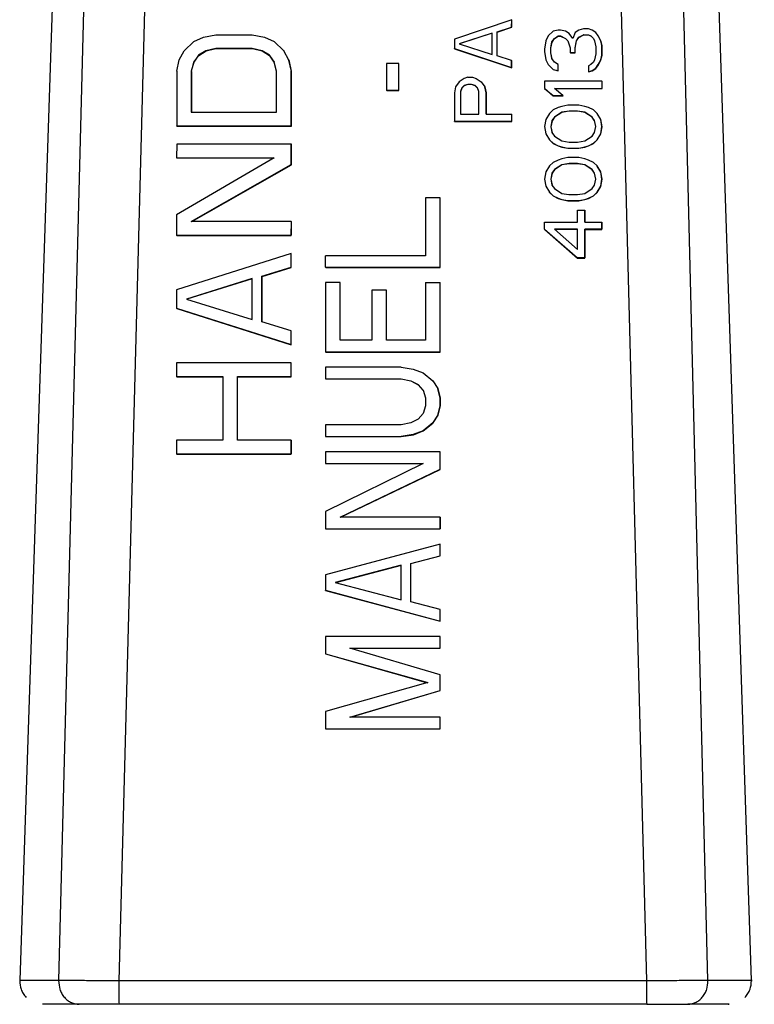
# Model space of a CAD drawing. Header units: inches. Extents: x 170 to 288, y 234 to 248.
# Tile 31 of 256: x 177.598 to 177.64, y 243.8278 to 243.8842. Entities that reach past the tile are written whole.
import ezdxf

# ---------------------------------------------------------------- set-up
doc = ezdxf.new("R2010")
doc.units = ezdxf.units.IN
doc.header["$LTSCALE"] = 0.25
doc.header["$MEASUREMENT"] = 0
doc.layers.add('SLIM E GUIDE MOTOR LH', color=7, linetype='Continuous')

msp = doc.modelspace()

# ---------------------------------------------------------------- linework, layer by layer
at = {"layer": 'SLIM E GUIDE MOTOR LH'}
for p, q in [((177.601651, 243.939528), (177.597972, 243.829117)), ((177.639876, 243.829117), (177.636194, 243.939528)), ((177.602972, 243.937237), (177.600201, 243.829117)), ((177.603664, 243.829102), (177.606536, 243.937194)), ((177.631052, 243.937195), (177.633861, 243.829103)), ((177.637383, 243.829117), (177.63468, 243.937237)), ((177.626144, 243.884154), (177.622863, 243.883061)), ((177.626143, 243.883744), (177.626144, 243.884154)), ((177.62615, 243.884144), (177.626144, 243.884154)), ((177.626149, 243.883734), (177.62615, 243.884144)), ((177.625027, 243.883403), (177.623142, 243.882788)), ((177.625027, 243.88339), (177.62316, 243.882782)), ((177.625026, 243.882173), (177.625027, 243.883403)), ((177.625305, 243.882104), (177.625306, 243.883471)), ((177.625306, 243.883471), (177.626143, 243.883744)), ((177.625312, 243.883461), (177.625306, 243.883471)), ((177.625312, 243.883461), (177.626149, 243.883734)), ((177.625312, 243.882102), (177.625312, 243.883461)), ((177.626149, 243.883734), (177.626143, 243.883744)), ((177.628521, 243.88351), (177.628242, 243.883237)), ((177.628801, 243.883578), (177.628521, 243.88351)), ((177.62894, 243.883578), (177.628801, 243.883578)), ((177.629219, 243.88351), (177.62894, 243.883578)), ((177.629429, 243.883373), (177.629219, 243.88351)), ((177.629638, 243.8831), (177.629429, 243.883373)), ((177.629778, 243.883442), (177.629638, 243.8831)), ((177.629987, 243.883578), (177.629778, 243.883442)), ((177.630266, 243.883647), (177.629987, 243.883578)), ((177.630545, 243.883647), (177.630266, 243.883647)), ((177.630755, 243.883578), (177.630545, 243.883647)), ((177.630964, 243.883442), (177.630755, 243.883578)), ((177.631104, 243.883237), (177.630964, 243.883442)), ((177.607381, 243.88239), (177.60794, 243.882913)), ((177.60794, 243.882913), (177.608498, 243.883174)), ((177.608498, 243.883174), (177.609196, 243.883304)), ((177.609196, 243.883304), (177.61129, 243.883304)), ((177.61129, 243.883304), (177.611988, 243.883174)), ((177.611988, 243.883174), (177.612546, 243.882913)), ((177.612546, 243.882913), (177.613104, 243.882391)), ((177.622863, 243.883061), (177.622862, 243.882514)), ((177.623142, 243.882788), (177.625026, 243.882173)), ((177.628102, 243.882963), (177.628032, 243.882485)), ((177.628242, 243.883237), (177.628102, 243.882963)), ((177.628382, 243.882553), (177.628451, 243.882895)), ((177.628388, 243.882543), (177.628458, 243.882885)), ((177.628451, 243.882895), (177.628591, 243.8831)), ((177.628458, 243.882885), (177.628451, 243.882895)), ((177.628458, 243.882885), (177.628597, 243.88309)), ((177.628591, 243.8831), (177.628801, 243.883237)), ((177.628597, 243.88309), (177.628591, 243.8831)), ((177.628597, 243.88309), (177.628807, 243.883226)), ((177.628801, 243.883237), (177.62894, 243.883237)), ((177.628807, 243.883226), (177.628801, 243.883237)), ((177.628807, 243.883226), (177.628946, 243.883226)), ((177.62894, 243.883237), (177.629219, 243.8831)), ((177.628946, 243.883226), (177.62894, 243.883237)), ((177.628946, 243.883226), (177.629225, 243.88309)), ((177.629219, 243.8831), (177.629359, 243.882963)), ((177.629225, 243.88309), (177.629219, 243.8831)), ((177.629225, 243.88309), (177.629361, 243.882957)), ((177.629359, 243.882963), (177.629498, 243.882553)), ((177.629777, 243.882553), (177.629847, 243.882963)), ((177.629784, 243.882543), (177.629854, 243.882953)), ((177.629847, 243.882963), (177.629987, 243.883168)), ((177.629854, 243.882953), (177.629847, 243.882963)), ((177.629854, 243.882953), (177.629993, 243.883158)), ((177.629987, 243.883168), (177.630266, 243.883305)), ((177.629993, 243.883158), (177.629987, 243.883168)), ((177.629993, 243.883158), (177.630273, 243.883295)), ((177.630266, 243.883305), (177.630545, 243.883305)), ((177.630273, 243.883295), (177.630266, 243.883305)), ((177.630273, 243.883295), (177.630552, 243.883295)), ((177.630545, 243.883305), (177.630685, 243.883237)), ((177.630552, 243.883295), (177.630545, 243.883305)), ((177.630552, 243.883295), (177.630691, 243.883226)), ((177.630685, 243.883237), (177.630825, 243.8831)), ((177.630691, 243.883226), (177.630685, 243.883237)), ((177.630691, 243.883226), (177.630829, 243.883092)), ((177.630825, 243.8831), (177.630894, 243.882963)), ((177.630894, 243.882963), (177.630964, 243.882622)), ((177.631244, 243.882963), (177.631104, 243.883237)), ((177.63111, 243.883226), (177.631104, 243.883237)), ((177.63125, 243.882953), (177.63111, 243.883226)), ((177.631313, 243.88269), (177.631244, 243.882963)), ((177.63125, 243.882953), (177.631244, 243.882963)), ((177.631319, 243.88268), (177.63125, 243.882953)), ((177.607102, 243.881868), (177.607381, 243.88239)), ((177.608637, 243.88239), (177.608218, 243.882129)), ((177.608225, 243.882119), (177.608644, 243.88238)), ((177.609196, 243.882521), (177.608637, 243.88239)), ((177.608637, 243.88239), (177.608644, 243.88238)), ((177.608644, 243.88238), (177.609202, 243.882511)), ((177.61129, 243.882521), (177.609196, 243.882521)), ((177.609196, 243.882521), (177.609202, 243.882511)), ((177.609202, 243.882511), (177.611296, 243.882511)), ((177.611848, 243.882391), (177.61129, 243.882521)), ((177.61129, 243.882521), (177.611296, 243.882511)), ((177.611296, 243.882511), (177.611854, 243.88238)), ((177.612267, 243.882129), (177.611848, 243.882391)), ((177.611848, 243.882391), (177.611854, 243.88238)), ((177.611854, 243.88238), (177.612273, 243.882119)), ((177.61339, 243.881858), (177.613104, 243.882391)), ((177.613111, 243.88238), (177.613104, 243.882391)), ((177.622862, 243.882514), (177.626143, 243.881421)), ((177.622869, 243.882504), (177.622862, 243.882514)), ((177.622869, 243.882504), (177.626149, 243.881411)), ((177.628032, 243.882485), (177.628032, 243.882348)), ((177.628032, 243.882348), (177.628102, 243.88187)), ((177.628382, 243.88228), (177.628382, 243.882553)), ((177.628388, 243.882543), (177.628382, 243.882553)), ((177.628451, 243.881938), (177.628382, 243.88228)), ((177.628388, 243.88227), (177.628382, 243.88228)), ((177.628388, 243.88227), (177.628388, 243.882543)), ((177.628457, 243.881929), (177.628388, 243.88227)), ((177.629498, 243.882553), (177.629498, 243.88228)), ((177.629498, 243.88228), (177.629777, 243.88228)), ((177.629505, 243.88227), (177.629498, 243.88228)), ((177.629505, 243.88227), (177.629784, 243.88227)), ((177.629777, 243.88228), (177.629777, 243.882553)), ((177.629784, 243.882543), (177.629777, 243.882553)), ((177.629784, 243.88227), (177.629777, 243.88228)), ((177.629784, 243.88227), (177.629784, 243.882543)), ((177.630964, 243.882212), (177.630894, 243.88187)), ((177.630964, 243.882622), (177.630964, 243.882212)), ((177.631313, 243.882143), (177.631313, 243.88269)), ((177.631319, 243.88268), (177.631313, 243.88269)), ((177.631319, 243.882133), (177.631319, 243.88268)), ((177.606962, 243.881216), (177.607102, 243.881868)), ((177.607939, 243.881738), (177.607799, 243.881216)), ((177.607806, 243.881206), (177.607945, 243.881728)), ((177.608218, 243.882129), (177.607939, 243.881738)), ((177.607939, 243.881738), (177.607945, 243.881728)), ((177.607945, 243.881728), (177.608225, 243.882119)), ((177.608218, 243.882129), (177.608225, 243.882119)), ((177.612546, 243.881738), (177.612267, 243.882129)), ((177.612267, 243.882129), (177.612273, 243.882119)), ((177.612273, 243.882119), (177.612546, 243.881736)), ((177.612685, 243.881216), (177.612546, 243.881738)), ((177.613383, 243.881868), (177.613523, 243.881216)), ((177.61339, 243.881858), (177.613383, 243.881868)), ((177.613529, 243.881206), (177.61339, 243.881858)), ((177.618981, 243.881668), (177.618981, 243.880125)), ((177.619679, 243.881668), (177.618981, 243.881668)), ((177.619679, 243.880125), (177.619679, 243.881668)), ((177.619679, 243.881668), (177.619686, 243.881657)), ((177.619685, 243.880115), (177.619686, 243.881657)), ((177.626143, 243.881831), (177.625305, 243.882104)), ((177.626143, 243.881421), (177.626143, 243.881831)), ((177.626149, 243.881821), (177.626143, 243.881831)), ((177.626149, 243.881411), (177.626149, 243.881821)), ((177.628102, 243.88187), (177.628242, 243.881597)), ((177.628591, 243.881733), (177.628451, 243.881938)), ((177.6288, 243.881597), (177.628591, 243.881733)), ((177.630824, 243.881733), (177.630685, 243.881597)), ((177.630894, 243.88187), (177.630824, 243.881733)), ((177.631103, 243.881597), (177.631243, 243.88187)), ((177.63111, 243.881586), (177.631249, 243.88186)), ((177.631243, 243.88187), (177.631313, 243.882143)), ((177.631249, 243.88186), (177.631243, 243.88187)), ((177.631249, 243.88186), (177.631319, 243.882133)), ((177.631319, 243.882133), (177.631313, 243.882143)), ((177.606962, 243.881216), (177.606961, 243.878083)), ((177.607799, 243.881216), (177.607799, 243.878866)), ((177.607806, 243.881206), (177.607799, 243.881216)), ((177.607806, 243.881206), (177.607805, 243.878866)), ((177.612684, 243.878867), (177.612685, 243.881216)), ((177.613522, 243.878083), (177.613523, 243.881216)), ((177.613529, 243.881206), (177.613523, 243.881216)), ((177.613528, 243.878073), (177.613529, 243.881206)), ((177.626149, 243.881411), (177.626143, 243.881421)), ((177.628242, 243.881597), (177.628521, 243.881323)), ((177.628248, 243.881586), (177.628242, 243.881597)), ((177.628248, 243.881586), (177.628527, 243.881313)), ((177.628521, 243.881323), (177.6288, 243.881255)), ((177.628527, 243.881313), (177.628521, 243.881323)), ((177.628527, 243.881313), (177.628806, 243.881245)), ((177.6288, 243.881255), (177.6288, 243.881597)), ((177.628806, 243.881586), (177.6288, 243.881597)), ((177.628806, 243.881245), (177.6288, 243.881255)), ((177.628806, 243.881245), (177.628806, 243.881586)), ((177.630685, 243.881597), (177.630545, 243.881528)), ((177.630545, 243.881528), (177.630545, 243.881187)), ((177.630545, 243.881187), (177.630754, 243.881255)), ((177.630551, 243.881176), (177.630545, 243.881187)), ((177.630551, 243.881176), (177.630761, 243.881245)), ((177.630754, 243.881255), (177.630964, 243.881392)), ((177.630761, 243.881245), (177.630754, 243.881255)), ((177.630761, 243.881245), (177.63097, 243.881381)), ((177.630964, 243.881392), (177.631103, 243.881597)), ((177.63097, 243.881381), (177.630964, 243.881392)), ((177.63097, 243.881381), (177.63111, 243.881586)), ((177.63111, 243.881586), (177.631103, 243.881597)), ((177.623141, 243.880601), (177.622931, 243.880328)), ((177.62342, 243.880806), (177.623141, 243.880601)), ((177.62363, 243.880874), (177.62342, 243.880806)), ((177.62363, 243.880874), (177.623909, 243.880874)), ((177.623909, 243.880874), (177.624118, 243.880806)), ((177.624118, 243.880806), (177.624397, 243.880601)), ((177.624397, 243.880601), (177.624607, 243.880328)), ((177.628032, 243.88064), (177.628032, 243.88023)), ((177.631312, 243.88064), (177.628032, 243.88064)), ((177.631312, 243.88064), (177.631312, 243.88023)), ((177.631312, 243.88064), (177.631319, 243.88063)), ((177.631319, 243.88022), (177.631319, 243.88063)), ((177.618981, 243.880125), (177.619679, 243.880125)), ((177.618987, 243.880115), (177.618981, 243.880125)), ((177.618987, 243.880115), (177.619685, 243.880115)), ((177.619685, 243.880115), (177.619679, 243.880125)), ((177.622862, 243.879986), (177.622861, 243.878346)), ((177.622931, 243.880328), (177.622862, 243.879986)), ((177.623211, 243.880054), (177.62321, 243.878756)), ((177.623281, 243.880259), (177.623211, 243.880054)), ((177.623211, 243.880054), (177.623217, 243.880044)), ((177.623217, 243.880044), (177.623216, 243.878756)), ((177.623287, 243.880249), (177.623217, 243.880044)), ((177.62342, 243.880396), (177.623281, 243.880259)), ((177.623281, 243.880259), (177.623287, 243.880249)), ((177.623426, 243.880386), (177.623287, 243.880249)), ((177.623629, 243.880464), (177.62342, 243.880396)), ((177.62342, 243.880396), (177.623426, 243.880386)), ((177.623636, 243.880454), (177.623426, 243.880386)), ((177.623839, 243.880464), (177.623629, 243.880464)), ((177.623629, 243.880464), (177.623636, 243.880454)), ((177.623845, 243.880454), (177.623636, 243.880454)), ((177.624048, 243.880396), (177.623839, 243.880464)), ((177.623839, 243.880464), (177.623845, 243.880454)), ((177.624055, 243.880386), (177.623845, 243.880454)), ((177.624188, 243.880259), (177.624048, 243.880396)), ((177.624048, 243.880396), (177.624055, 243.880386)), ((177.62419, 243.880253), (177.624055, 243.880386)), ((177.624258, 243.880054), (177.624188, 243.880259)), ((177.624257, 243.878756), (177.624258, 243.880054)), ((177.624607, 243.880328), (177.624676, 243.879986)), ((177.624613, 243.880317), (177.624607, 243.880328)), ((177.624683, 243.879976), (177.624613, 243.880317)), ((177.624676, 243.879986), (177.624676, 243.878756)), ((177.624683, 243.879976), (177.624676, 243.879986)), ((177.624682, 243.878756), (177.624683, 243.879976)), ((177.628032, 243.88023), (177.628521, 243.87982)), ((177.628038, 243.88022), (177.628032, 243.88023)), ((177.628038, 243.88022), (177.628527, 243.87981)), ((177.62859, 243.88023), (177.631312, 243.88023)), ((177.629079, 243.87982), (177.62859, 243.88023)), ((177.628602, 243.88022), (177.631319, 243.88022)), ((177.631319, 243.88022), (177.631312, 243.88023)), ((177.628521, 243.87982), (177.629079, 243.87982)), ((177.628527, 243.87981), (177.628521, 243.87982)), ((177.628527, 243.87981), (177.629085, 243.87981)), ((177.629085, 243.87981), (177.629079, 243.87982)), ((177.607799, 243.878866), (177.612684, 243.878867)), ((177.62852, 243.879), (177.628311, 243.878795)), ((177.628799, 243.879137), (177.62852, 243.879)), ((177.629009, 243.878863), (177.62859, 243.87859)), ((177.629015, 243.878853), (177.628596, 243.87858)), ((177.629009, 243.879205), (177.628799, 243.879137)), ((177.629358, 243.879273), (177.629009, 243.879205)), ((177.629428, 243.878932), (177.629009, 243.878863)), ((177.629009, 243.878863), (177.629015, 243.878853)), ((177.629434, 243.878921), (177.629015, 243.878853)), ((177.629986, 243.879273), (177.629358, 243.879273)), ((177.629916, 243.878932), (177.629428, 243.878932)), ((177.629428, 243.878932), (177.629434, 243.878921)), ((177.629922, 243.878921), (177.629434, 243.878921)), ((177.630335, 243.878863), (177.629916, 243.878932)), ((177.629916, 243.878932), (177.629922, 243.878921)), ((177.630341, 243.878853), (177.629922, 243.878921)), ((177.630335, 243.879205), (177.629986, 243.879273)), ((177.630544, 243.879137), (177.630335, 243.879205)), ((177.630754, 243.87859), (177.630335, 243.878863)), ((177.630335, 243.878863), (177.630341, 243.878853)), ((177.63076, 243.87858), (177.630341, 243.878853)), ((177.630823, 243.879), (177.630544, 243.879137)), ((177.631033, 243.878795), (177.630823, 243.879)), ((177.622861, 243.878346), (177.626142, 243.878346)), ((177.622868, 243.878336), (177.622861, 243.878346)), ((177.622868, 243.878336), (177.626148, 243.878336)), ((177.62321, 243.878756), (177.624257, 243.878756)), ((177.624676, 243.878756), (177.626142, 243.878756)), ((177.626142, 243.878756), (177.626142, 243.878346)), ((177.626148, 243.878746), (177.626142, 243.878756)), ((177.626148, 243.878336), (177.626142, 243.878346)), ((177.626148, 243.878336), (177.626148, 243.878746)), ((177.628101, 243.878453), (177.628031, 243.878043)), ((177.628311, 243.878795), (177.628101, 243.878453)), ((177.62845, 243.878385), (177.62838, 243.878043)), ((177.628456, 243.878375), (177.628387, 243.878033)), ((177.62859, 243.87859), (177.62845, 243.878385)), ((177.62845, 243.878385), (177.628456, 243.878375)), ((177.628596, 243.87858), (177.628456, 243.878375)), ((177.62859, 243.87859), (177.628596, 243.87858)), ((177.630893, 243.878385), (177.630754, 243.87859)), ((177.630754, 243.87859), (177.63076, 243.87858)), ((177.630893, 243.878383), (177.63076, 243.87858)), ((177.630963, 243.878043), (177.630893, 243.878385)), ((177.631242, 243.878453), (177.631033, 243.878795)), ((177.631039, 243.878785), (177.631033, 243.878795)), ((177.631248, 243.878443), (177.631039, 243.878785)), ((177.631312, 243.878043), (177.631242, 243.878453)), ((177.631248, 243.878443), (177.631242, 243.878453)), ((177.631318, 243.878033), (177.631248, 243.878443)), ((177.606961, 243.878083), (177.613522, 243.878083)), ((177.606967, 243.878073), (177.606961, 243.878083)), ((177.606967, 243.878073), (177.613528, 243.878073)), ((177.613528, 243.878073), (177.613522, 243.878083)), ((177.628031, 243.878043), (177.628101, 243.877633)), ((177.62838, 243.878043), (177.62845, 243.877701)), ((177.62838, 243.878043), (177.628387, 243.878033)), ((177.628387, 243.878033), (177.628456, 243.877693)), ((177.62845, 243.877701), (177.628589, 243.877496)), ((177.630753, 243.877497), (177.630893, 243.877702)), ((177.630893, 243.877702), (177.630963, 243.878043)), ((177.631242, 243.877633), (177.631312, 243.878043)), ((177.631248, 243.877623), (177.631318, 243.878033)), ((177.631318, 243.878033), (177.631312, 243.878043)), ((177.628101, 243.877633), (177.62831, 243.877291)), ((177.62831, 243.877291), (177.62852, 243.877086)), ((177.628317, 243.877281), (177.62831, 243.877291)), ((177.628317, 243.877281), (177.628526, 243.877076)), ((177.628589, 243.877496), (177.629008, 243.877223)), ((177.629008, 243.877223), (177.629427, 243.877155)), ((177.629427, 243.877155), (177.629916, 243.877155)), ((177.629916, 243.877155), (177.630334, 243.877223)), ((177.630334, 243.877223), (177.630753, 243.877497)), ((177.630823, 243.877087), (177.631032, 243.877292)), ((177.630829, 243.877076), (177.631039, 243.877281)), ((177.631032, 243.877292), (177.631242, 243.877633)), ((177.631039, 243.877281), (177.631032, 243.877292)), ((177.631039, 243.877281), (177.631248, 243.877623)), ((177.631248, 243.877623), (177.631242, 243.877633)), ((177.606961, 243.877039), (177.60696, 243.876256)), ((177.613522, 243.877039), (177.606961, 243.877039)), ((177.613521, 243.875865), (177.613522, 243.877039)), ((177.613528, 243.877029), (177.613522, 243.877039)), ((177.613528, 243.875854), (177.613528, 243.877029)), ((177.62852, 243.877086), (177.628799, 243.87695)), ((177.628526, 243.877076), (177.62852, 243.877086)), ((177.628526, 243.877076), (177.628805, 243.87694)), ((177.628799, 243.87695), (177.629008, 243.876881)), ((177.628805, 243.87694), (177.628799, 243.87695)), ((177.628805, 243.87694), (177.629014, 243.876871)), ((177.629008, 243.876881), (177.629357, 243.876813)), ((177.629014, 243.876871), (177.629008, 243.876881)), ((177.629014, 243.876871), (177.629363, 243.876803)), ((177.629357, 243.876813), (177.629985, 243.876813)), ((177.629357, 243.876813), (177.629363, 243.876803)), ((177.629363, 243.876803), (177.629992, 243.876803)), ((177.629985, 243.876813), (177.630334, 243.876882)), ((177.629992, 243.876803), (177.629985, 243.876813)), ((177.629992, 243.876803), (177.630341, 243.876871)), ((177.630334, 243.876882), (177.630544, 243.87695)), ((177.630341, 243.876871), (177.630334, 243.876882)), ((177.630341, 243.876871), (177.63055, 243.87694)), ((177.630544, 243.87695), (177.630823, 243.877087)), ((177.63055, 243.87694), (177.630544, 243.87695)), ((177.63055, 243.87694), (177.630829, 243.877076)), ((177.630829, 243.877076), (177.630823, 243.877087)), ((177.612544, 243.876256), (177.606959, 243.872993)), ((177.60696, 243.876256), (177.612544, 243.876256)), ((177.606966, 243.876246), (177.60696, 243.876256)), ((177.606966, 243.876246), (177.612527, 243.876246)), ((177.628798, 243.87613), (177.628519, 243.875993)), ((177.629008, 243.876198), (177.628798, 243.87613)), ((177.629357, 243.876266), (177.629008, 243.876198)), ((177.629985, 243.876266), (177.629357, 243.876266)), ((177.630334, 243.876198), (177.629985, 243.876266)), ((177.630543, 243.87613), (177.630334, 243.876198)), ((177.630823, 243.875993), (177.630543, 243.87613)), ((177.607797, 243.872602), (177.613521, 243.875865)), ((177.607821, 243.872602), (177.613528, 243.875854)), ((177.613528, 243.875854), (177.613521, 243.875865)), ((177.6281, 243.875446), (177.628031, 243.875036)), ((177.62831, 243.875788), (177.6281, 243.875446)), ((177.628519, 243.875993), (177.62831, 243.875788)), ((177.628589, 243.875583), (177.628449, 243.875378)), ((177.628595, 243.875573), (177.628455, 243.875368)), ((177.629008, 243.875856), (177.628589, 243.875583)), ((177.628589, 243.875583), (177.628595, 243.875573)), ((177.629014, 243.875846), (177.628595, 243.875573)), ((177.629427, 243.875925), (177.629008, 243.875856)), ((177.629008, 243.875856), (177.629014, 243.875846)), ((177.629433, 243.875915), (177.629014, 243.875846)), ((177.629915, 243.875925), (177.629427, 243.875925)), ((177.629427, 243.875925), (177.629433, 243.875915)), ((177.629922, 243.875915), (177.629433, 243.875915)), ((177.630334, 243.875856), (177.629915, 243.875925)), ((177.629915, 243.875925), (177.629922, 243.875915)), ((177.63034, 243.875846), (177.629922, 243.875915)), ((177.630753, 243.875583), (177.630334, 243.875856)), ((177.630334, 243.875856), (177.63034, 243.875846)), ((177.630759, 243.875573), (177.63034, 243.875846)), ((177.630892, 243.875378), (177.630753, 243.875583)), ((177.630753, 243.875583), (177.630759, 243.875573)), ((177.630892, 243.875377), (177.630759, 243.875573)), ((177.631032, 243.875788), (177.630823, 243.875993)), ((177.631241, 243.875447), (177.631032, 243.875788)), ((177.631038, 243.875778), (177.631032, 243.875788)), ((177.631248, 243.875436), (177.631038, 243.875778)), ((177.631311, 243.875037), (177.631241, 243.875447)), ((177.631248, 243.875436), (177.631241, 243.875447)), ((177.631317, 243.875026), (177.631248, 243.875436)), ((177.628031, 243.875036), (177.6281, 243.874626)), ((177.628449, 243.875378), (177.628379, 243.875036)), ((177.628379, 243.875036), (177.628449, 243.874695)), ((177.628379, 243.875036), (177.628386, 243.875026)), ((177.628455, 243.875368), (177.628386, 243.875026)), ((177.628386, 243.875026), (177.628455, 243.874686)), ((177.628449, 243.875378), (177.628455, 243.875368)), ((177.630962, 243.875037), (177.630892, 243.875378)), ((177.630892, 243.874695), (177.630962, 243.875037)), ((177.631241, 243.874627), (177.631311, 243.875037)), ((177.631247, 243.874616), (177.631317, 243.875026)), ((177.631317, 243.875026), (177.631311, 243.875037)), ((177.6281, 243.874626), (177.628309, 243.874285)), ((177.628449, 243.874695), (177.628589, 243.87449)), ((177.628589, 243.87449), (177.629007, 243.874216)), ((177.630333, 243.874216), (177.630752, 243.87449)), ((177.630752, 243.87449), (177.630892, 243.874695)), ((177.631031, 243.874285), (177.631241, 243.874627)), ((177.631038, 243.874275), (177.631247, 243.874616)), ((177.631247, 243.874616), (177.631241, 243.874627)), ((177.621212, 243.873955), (177.621212, 243.870649)), ((177.62205, 243.873955), (177.621212, 243.873955)), ((177.622049, 243.869988), (177.62205, 243.873955)), ((177.622056, 243.873945), (177.62205, 243.873955)), ((177.622055, 243.869978), (177.622056, 243.873945)), ((177.628309, 243.874285), (177.628519, 243.87408)), ((177.628316, 243.874275), (177.628309, 243.874285)), ((177.628316, 243.874275), (177.628525, 243.87407)), ((177.628519, 243.87408), (177.628798, 243.873943)), ((177.628525, 243.87407), (177.628519, 243.87408)), ((177.628525, 243.87407), (177.628804, 243.873933)), ((177.628798, 243.873943), (177.629007, 243.873875)), ((177.628804, 243.873933), (177.628798, 243.873943)), ((177.628804, 243.873933), (177.629014, 243.873865)), ((177.629007, 243.874216), (177.629426, 243.874148)), ((177.629007, 243.873875), (177.629356, 243.873806)), ((177.629014, 243.873865), (177.629007, 243.873875)), ((177.629014, 243.873865), (177.629362, 243.873796)), ((177.629356, 243.873806), (177.629984, 243.873806)), ((177.629356, 243.873806), (177.629362, 243.873796)), ((177.629362, 243.873796), (177.629991, 243.873796)), ((177.629426, 243.874148), (177.629915, 243.874148)), ((177.629915, 243.874148), (177.630333, 243.874216)), ((177.629984, 243.873806), (177.630333, 243.873875)), ((177.629991, 243.873796), (177.629984, 243.873806)), ((177.629991, 243.873796), (177.63034, 243.873865)), ((177.630333, 243.873875), (177.630543, 243.873943)), ((177.63034, 243.873865), (177.630333, 243.873875)), ((177.63034, 243.873865), (177.630549, 243.873933)), ((177.630543, 243.873943), (177.630822, 243.87408)), ((177.630549, 243.873933), (177.630543, 243.873943)), ((177.630549, 243.873933), (177.630828, 243.87407)), ((177.630822, 243.87408), (177.631031, 243.874285)), ((177.630828, 243.87407), (177.630822, 243.87408)), ((177.630828, 243.87407), (177.631038, 243.874275)), ((177.631038, 243.874275), (177.631031, 243.874285)), ((177.629914, 243.872576), (177.629914, 243.87326)), ((177.629914, 243.87326), (177.630333, 243.87326)), ((177.630333, 243.87326), (177.630333, 243.872576)), ((177.63034, 243.87325), (177.630333, 243.87326)), ((177.630339, 243.872576), (177.63034, 243.87325)), ((177.606959, 243.872993), (177.606959, 243.871819)), ((177.61352, 243.872602), (177.607797, 243.872602)), ((177.61352, 243.872602), (177.61352, 243.871819)), ((177.61352, 243.872602), (177.613527, 243.872592)), ((177.613526, 243.871808), (177.613527, 243.872592)), ((177.62803, 243.872166), (177.62803, 243.872576)), ((177.62803, 243.872576), (177.629914, 243.872576)), ((177.62803, 243.872166), (177.629914, 243.870526)), ((177.62803, 243.872166), (177.628036, 243.872156)), ((177.628036, 243.872156), (177.62992, 243.870516)), ((177.629914, 243.872166), (177.628588, 243.872166)), ((177.628588, 243.872166), (177.629914, 243.871005)), ((177.629914, 243.872156), (177.6286, 243.872156)), ((177.629914, 243.871005), (177.629914, 243.872166)), ((177.630333, 243.872166), (177.630332, 243.870526)), ((177.630333, 243.872576), (177.63131, 243.872576)), ((177.63131, 243.872166), (177.630333, 243.872166)), ((177.630339, 243.872156), (177.630333, 243.872166)), ((177.630339, 243.870516), (177.630339, 243.872156)), ((177.630339, 243.872156), (177.631316, 243.872156)), ((177.63131, 243.872576), (177.63131, 243.872166)), ((177.631316, 243.872566), (177.63131, 243.872576)), ((177.631316, 243.872156), (177.63131, 243.872166)), ((177.631316, 243.872156), (177.631316, 243.872566)), ((177.606959, 243.871819), (177.61352, 243.871819)), ((177.606965, 243.871808), (177.606959, 243.871819)), ((177.606965, 243.871808), (177.613526, 243.871808)), ((177.613526, 243.871808), (177.61352, 243.871819)), ((177.61352, 243.870775), (177.606958, 243.868686)), ((177.61352, 243.869991), (177.61352, 243.870775)), ((177.613526, 243.870764), (177.61352, 243.870775)), ((177.613526, 243.869981), (177.613526, 243.870764)), ((177.615488, 243.869988), (177.615488, 243.870649)), ((177.621212, 243.870649), (177.615488, 243.870649)), ((177.630332, 243.870526), (177.629914, 243.870526)), ((177.62992, 243.870516), (177.629914, 243.870526)), ((177.62992, 243.870516), (177.630339, 243.870516)), ((177.630339, 243.870516), (177.630332, 243.870526)), ((177.611844, 243.869469), (177.61352, 243.869991)), ((177.611851, 243.869459), (177.613526, 243.869981)), ((177.613526, 243.869981), (177.61352, 243.869991)), ((177.615488, 243.869988), (177.622049, 243.869988)), ((177.615488, 243.869988), (177.615494, 243.869978)), ((177.615494, 243.869978), (177.622055, 243.869978)), ((177.622055, 243.869978), (177.622049, 243.869988)), ((177.611286, 243.869339), (177.607516, 243.868164)), ((177.611286, 243.869327), (177.607536, 243.868158)), ((177.611285, 243.866989), (177.611286, 243.869339)), ((177.611843, 243.866859), (177.611844, 243.869469)), ((177.611851, 243.869459), (177.611844, 243.869469)), ((177.61185, 243.866857), (177.611851, 243.869459)), ((177.606958, 243.868686), (177.606958, 243.867642)), ((177.615488, 243.869107), (177.615486, 243.86514)), ((177.616325, 243.869107), (177.615488, 243.869107)), ((177.616324, 243.865801), (177.616325, 243.869107)), ((177.616331, 243.869097), (177.616325, 243.869107)), ((177.61633, 243.865801), (177.616331, 243.869097)), ((177.61814, 243.868666), (177.618139, 243.865801)), ((177.618978, 243.868666), (177.61814, 243.868666)), ((177.618977, 243.865801), (177.618978, 243.868666)), ((177.618984, 243.868656), (177.618978, 243.868666)), ((177.621211, 243.869107), (177.62121, 243.865801)), ((177.621211, 243.869107), (177.622049, 243.869107)), ((177.622048, 243.86514), (177.622049, 243.869107)), ((177.622055, 243.869097), (177.622049, 243.869107)), ((177.622054, 243.86513), (177.622055, 243.869097)), ((177.607516, 243.868164), (177.611285, 243.866989)), ((177.618983, 243.865801), (177.618984, 243.868656)), ((177.606958, 243.867642), (177.613518, 243.865554)), ((177.606964, 243.867632), (177.606958, 243.867642)), ((177.606964, 243.867632), (177.613525, 243.865544)), ((177.613519, 243.866337), (177.611843, 243.866859)), ((177.613518, 243.865554), (177.613519, 243.866337)), ((177.613525, 243.866327), (177.613519, 243.866337)), ((177.613525, 243.865544), (177.613525, 243.866327)), ((177.613525, 243.865544), (177.613518, 243.865554)), ((177.618139, 243.865801), (177.616324, 243.865801)), ((177.62121, 243.865801), (177.618977, 243.865801)), ((177.615486, 243.86514), (177.622048, 243.86514)), ((177.615493, 243.86513), (177.615486, 243.86514)), ((177.615493, 243.86513), (177.622054, 243.86513)), ((177.622054, 243.86513), (177.622048, 243.86514)), ((177.606957, 243.86451), (177.606957, 243.863727)), ((177.613518, 243.86451), (177.606957, 243.86451)), ((177.613518, 243.863727), (177.613518, 243.86451)), ((177.613524, 243.8645), (177.613518, 243.86451)), ((177.613524, 243.863716), (177.613524, 243.8645)), ((177.615486, 243.864259), (177.615486, 243.863598)), ((177.619814, 243.864259), (177.615486, 243.864259)), ((177.619814, 243.864259), (177.620512, 243.864149)), ((177.620512, 243.864149), (177.62107, 243.863928)), ((177.606957, 243.863727), (177.609609, 243.863727)), ((177.606963, 243.863716), (177.606957, 243.863727)), ((177.606963, 243.863716), (177.609609, 243.863716)), ((177.609609, 243.863727), (177.609608, 243.860072)), ((177.610445, 243.860072), (177.610447, 243.863727)), ((177.610447, 243.863727), (177.613518, 243.863727)), ((177.610453, 243.863716), (177.610447, 243.863727)), ((177.610452, 243.860072), (177.610453, 243.863716)), ((177.610453, 243.863716), (177.613524, 243.863716)), ((177.613524, 243.863716), (177.613518, 243.863727)), ((177.615486, 243.863598), (177.619814, 243.863598)), ((177.615492, 243.863588), (177.615486, 243.863598)), ((177.615492, 243.863588), (177.61982, 243.863588)), ((177.619814, 243.863598), (177.620372, 243.863488)), ((177.61982, 243.863588), (177.619814, 243.863598)), ((177.61982, 243.863588), (177.620378, 243.863477)), ((177.62107, 243.863928), (177.621628, 243.863488)), ((177.620372, 243.863488), (177.620791, 243.863267)), ((177.620378, 243.863477), (177.620372, 243.863488)), ((177.620378, 243.863477), (177.620797, 243.863257)), ((177.620791, 243.863267), (177.62107, 243.862937)), ((177.620797, 243.863257), (177.620791, 243.863267)), ((177.620797, 243.863257), (177.621071, 243.862932)), ((177.621628, 243.863488), (177.621907, 243.863047)), ((177.621907, 243.863047), (177.622047, 243.862496)), ((177.621914, 243.863037), (177.621907, 243.863047)), ((177.622053, 243.862486), (177.621914, 243.863037)), ((177.62107, 243.862937), (177.621209, 243.862496)), ((177.621209, 243.862496), (177.621209, 243.862055)), ((177.622047, 243.862496), (177.622047, 243.862055)), ((177.622053, 243.862486), (177.622047, 243.862496)), ((177.622053, 243.862045), (177.622053, 243.862486)), ((177.621209, 243.862055), (177.621069, 243.861615)), ((177.622047, 243.862055), (177.621907, 243.861504)), ((177.621913, 243.861494), (177.622053, 243.862045)), ((177.622053, 243.862045), (177.622047, 243.862055)), ((177.621069, 243.861615), (177.62079, 243.861284)), ((177.621907, 243.861504), (177.621628, 243.861064)), ((177.621634, 243.861053), (177.621913, 243.861494)), ((177.621913, 243.861494), (177.621907, 243.861504)), ((177.615485, 243.860953), (177.615485, 243.860292)), ((177.619813, 243.860953), (177.615485, 243.860953)), ((177.620371, 243.861064), (177.619813, 243.860953)), ((177.62079, 243.861284), (177.620371, 243.861064)), ((177.621628, 243.861064), (177.621069, 243.860623)), ((177.621075, 243.860613), (177.621634, 243.861053)), ((177.621634, 243.861053), (177.621628, 243.861064)), ((177.615485, 243.860292), (177.619813, 243.860292)), ((177.615491, 243.860282), (177.615485, 243.860292)), ((177.615491, 243.860282), (177.619819, 243.860282)), ((177.620511, 243.860403), (177.619813, 243.860292)), ((177.619819, 243.860282), (177.619813, 243.860292)), ((177.619819, 243.860282), (177.620517, 243.860392)), ((177.621069, 243.860623), (177.620511, 243.860403)), ((177.620517, 243.860392), (177.620511, 243.860403)), ((177.620517, 243.860392), (177.621075, 243.860613)), ((177.621075, 243.860613), (177.621069, 243.860623)), ((177.606956, 243.860072), (177.606956, 243.859289)), ((177.609608, 243.860072), (177.606956, 243.860072)), ((177.613517, 243.860072), (177.610445, 243.860072)), ((177.613517, 243.860072), (177.613516, 243.859289)), ((177.613517, 243.860072), (177.613523, 243.860062)), ((177.613523, 243.859279), (177.613523, 243.860062)), ((177.606956, 243.859289), (177.613516, 243.859289)), ((177.606962, 243.859279), (177.606956, 243.859289)), ((177.606962, 243.859279), (177.613523, 243.859279)), ((177.613523, 243.859279), (177.613516, 243.859289)), ((177.615485, 243.859411), (177.615485, 243.85875)), ((177.622046, 243.859411), (177.615485, 243.859411)), ((177.622046, 243.858419), (177.622046, 243.859411)), ((177.622052, 243.859401), (177.622046, 243.859411)), ((177.622052, 243.858409), (177.622052, 243.859401)), ((177.621069, 243.85875), (177.615484, 243.855995)), ((177.615485, 243.85875), (177.621069, 243.85875)), ((177.615491, 243.858739), (177.615485, 243.85875)), ((177.615491, 243.858739), (177.621048, 243.85874)), ((177.616321, 243.855665), (177.622046, 243.858419)), ((177.616349, 243.855665), (177.622052, 243.858409)), ((177.622052, 243.858409), (177.622046, 243.858419)), ((177.615484, 243.855995), (177.615484, 243.855004)), ((177.622045, 243.855665), (177.616321, 243.855665)), ((177.622045, 243.855665), (177.622045, 243.855004)), ((177.622045, 243.855665), (177.622051, 243.855655)), ((177.622051, 243.854993), (177.622051, 243.855655)), ((177.615484, 243.855004), (177.622045, 243.855004)), ((177.61549, 243.854993), (177.615484, 243.855004)), ((177.61549, 243.854993), (177.622051, 243.854993)), ((177.622051, 243.854993), (177.622045, 243.855004)), ((177.622044, 243.854122), (177.615483, 243.852359)), ((177.622044, 243.853461), (177.622044, 243.854122)), ((177.622051, 243.854112), (177.622044, 243.854122)), ((177.62205, 243.853451), (177.622051, 243.854112)), ((177.620369, 243.85302), (177.622044, 243.853461)), ((177.620375, 243.85301), (177.62205, 243.853451)), ((177.62205, 243.853451), (177.622044, 243.853461)), ((177.61981, 243.85291), (177.616041, 243.851918)), ((177.61981, 243.852898), (177.616064, 243.851913)), ((177.61981, 243.850927), (177.61981, 243.85291)), ((177.620368, 243.850817), (177.620369, 243.85302)), ((177.620375, 243.85301), (177.620369, 243.85302)), ((177.620375, 243.850815), (177.620375, 243.85301)), ((177.615483, 243.852359), (177.615483, 243.851478)), ((177.616041, 243.851918), (177.61981, 243.850927)), ((177.615483, 243.851478), (177.622043, 243.849715)), ((177.615489, 243.851467), (177.615483, 243.851478)), ((177.615489, 243.851467), (177.622049, 243.849705)), ((177.622043, 243.850376), (177.620368, 243.850817)), ((177.622043, 243.849715), (177.622043, 243.850376)), ((177.622049, 243.850366), (177.622043, 243.850376)), ((177.622049, 243.849705), (177.622049, 243.850366)), ((177.622049, 243.849705), (177.622043, 243.849715)), ((177.615482, 243.848833), (177.615481, 243.847842)), ((177.622043, 243.848833), (177.615482, 243.848833)), ((177.622043, 243.848172), (177.622043, 243.848833)), ((177.622049, 243.848823), (177.622043, 243.848833)), ((177.622049, 243.848162), (177.622049, 243.848823)), ((177.615481, 243.847842), (177.621344, 243.846189)), ((177.615488, 243.847831), (177.615481, 243.847842)), ((177.615488, 243.847831), (177.621329, 243.846185)), ((177.616877, 243.848172), (177.622043, 243.848172)), ((177.622042, 243.84663), (177.616877, 243.848172)), ((177.616912, 243.848162), (177.622049, 243.848162)), ((177.622049, 243.848162), (177.622043, 243.848172)), ((177.621344, 243.846189), (177.61548, 243.844536)), ((177.622042, 243.845748), (177.622042, 243.84663)), ((177.622048, 243.84662), (177.622042, 243.84663)), ((177.622048, 243.845738), (177.622048, 243.84662)), ((177.616876, 243.844206), (177.622042, 243.845748)), ((177.616917, 243.844206), (177.622048, 243.845738)), ((177.622048, 243.845738), (177.622042, 243.845748)), ((177.61548, 243.844536), (177.61548, 243.843545)), ((177.622042, 243.844206), (177.616876, 243.844206)), ((177.622041, 243.843545), (177.622042, 243.844206)), ((177.622048, 243.844196), (177.622042, 243.844206)), ((177.622048, 243.843534), (177.622048, 243.844196)), ((177.61548, 243.843545), (177.622041, 243.843545)), ((177.615487, 243.843534), (177.61548, 243.843545)), ((177.615487, 243.843534), (177.622048, 243.843534)), ((177.622048, 243.843534), (177.622041, 243.843545)), ((177.633861, 243.829103), (177.603664, 243.829102)), ((177.633879, 243.827761), (177.603682, 243.827761))]:
    msp.add_line(p, q, dxfattribs=at)
for points, knots in [([(177.597972, 243.829117), (177.597985, 243.828947), (177.598006, 243.828686), (177.598164, 243.828366), (177.598284, 243.828226), (177.598345, 243.828156)], [0, 0, 0, 0, 0.477981, 0.736112, 1, 1, 1, 1]), ([(177.600201, 243.829117), (177.599536, 243.829117), (177.598235, 243.829117), (177.598076, 243.829117), (177.597998, 243.829117)], [0, 0, 0, 0, 0.511412, 1, 1, 1, 1]), ([(177.603664, 243.829102), (177.603289, 243.829105), (177.60255, 243.829111), (177.601557, 243.829116), (177.600735, 243.829118), (177.600377, 243.829117), (177.600201, 243.829117)], [0, 0, 0, 0, 0.2619893, 0.5160053, 0.7620447, 1, 1, 1, 1]), ([(177.600201, 243.829117), (177.600213, 243.828948), (177.60023, 243.828688), (177.600373, 243.828372), (177.600524, 243.828153), (177.600714, 243.827977), (177.600991, 243.827807), (177.601223, 243.827779), (177.601373, 243.827761)], [0, 0, 0, 0, 0.239044, 0.368108, 0.500018, 0.631936, 0.761007, 1, 1, 1, 1]), ([(177.603682, 243.827761), (177.60368, 243.827781), (177.603675, 243.827821), (177.603669, 243.828133), (177.603665, 243.828578), (177.603664, 243.828927), (177.603664, 243.829102)], [0, 0, 0, 0, 0.250009, 0.499991, 0.750003, 1, 1, 1, 1]), ([(177.637382, 243.829117), (177.637199, 243.829118), (177.636825, 243.829119), (177.635984, 243.829117), (177.634978, 243.829111), (177.634237, 243.829106), (177.633861, 243.829103)], [0, 0, 0, 0, 0.237912, 0.4839376, 0.7380082, 1, 1, 1, 1]), ([(177.633861, 243.829103), (177.633862, 243.828928), (177.633862, 243.828578), (177.633866, 243.828134), (177.633872, 243.827822), (177.633877, 243.827781), (177.633879, 243.827761)], [0, 0, 0, 0, 0.249997, 0.50001, 0.749993, 1, 1, 1, 1]), ([(177.636227, 243.827761), (177.636375, 243.827779), (177.636603, 243.827808), (177.636877, 243.827977), (177.637064, 243.828154), (177.637214, 243.828372), (177.637354, 243.828688), (177.637371, 243.828948), (177.637382, 243.829117)], [0, 0, 0, 0, 0.238852, 0.368005, 0.499893, 0.631888, 0.760955, 1, 1, 1, 1]), ([(177.639851, 243.829117), (177.639859, 243.829117), (177.640052, 243.829117), (177.639374, 243.829117), (177.638046, 243.829117), (177.637382, 243.829117)], [0, 0, 0, 0, 0.0217972, 0.5108783, 1, 1, 1, 1]), ([(177.639503, 243.828157), (177.639564, 243.828227), (177.639684, 243.828367), (177.639843, 243.828687), (177.639863, 243.828948), (177.639876, 243.829117)], [0, 0, 0, 0, 0.263889, 0.522023, 1, 1, 1, 1]), ([(177.601373, 243.827761), (177.600763, 243.827761), (177.599541, 243.827761), (177.599285, 243.827761), (177.599285, 243.827761), (177.599285, 243.827761)], [0, 0, 0, 0, 0.500008, 0.999983, 1, 1, 1, 1]), ([(177.603682, 243.827761), (177.603444, 243.827761), (177.602967, 243.827761), (177.60231, 243.827761), (177.601746, 243.827761), (177.601497, 243.827761), (177.601373, 243.827761)], [0, 0, 0, 0, 0.249998, 0.500038, 0.750031, 1, 1, 1, 1]), ([(177.633879, 243.827761), (177.634118, 243.827761), (177.634597, 243.827761), (177.635261, 243.827761), (177.635838, 243.827761), (177.636098, 243.827761), (177.636227, 243.827761)], [0, 0, 0, 0, 0.249943, 0.500001, 0.750046, 1, 1, 1, 1]), ([(177.638533, 243.827761), (177.638543, 243.827761), (177.638729, 243.827761), (177.638096, 243.827761), (177.63685, 243.827761), (177.636227, 243.827761)], [0, 0, 0, 0, 0.029366, 0.514673, 1, 1, 1, 1])]:
    msp.add_open_spline(points, degree=3, knots=knots, dxfattribs=at)

doc.saveas('drawing.dxf')
